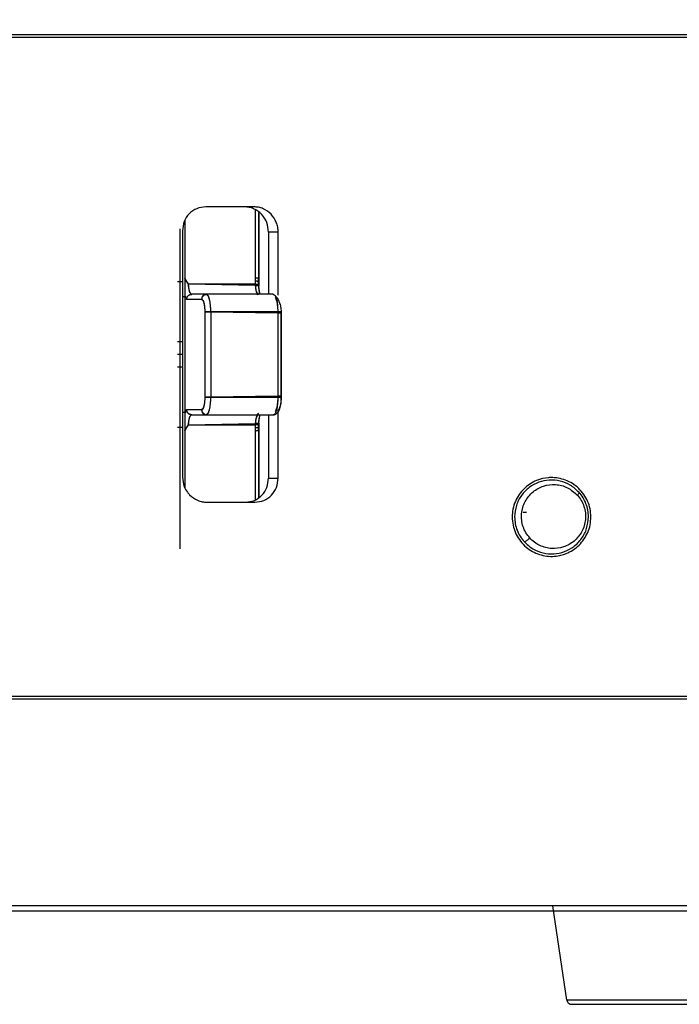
# Model space of a CAD drawing. Header units: millimetres. Extents: x 119 to 1138, y 29 to 774.
# Tile 13 of 53: x 521 to 548, y 318 to 358. Entities that reach past the tile are written whole.
import ezdxf

# ---------------------------------------------------------------- set-up
doc = ezdxf.new("R2010")
doc.units = ezdxf.units.MM
doc.styles.add('SLDTEXTSTYLE0', font='TXT', dxfattribs={"width": 0.7})
doc.dimstyles.new('SLDDIMSTYLE0', dxfattribs={"dimtxt": 9.245947, "dimasz": 3.302, "dimexe": 0, "dimexo": 0.0625, "dimgap": 2.311487, "dimtad": 1, "dimrnd": 1e-09, "dimzin": 4, "dimdsep": 46, "dimtxsty": 'SLDTEXTSTYLE0', "dimsah": 1, "dimcen": 0.09, "dimadec": 0, "dimazin": 1, "dimtfac": 1, "dimtofl": 0, "dimtmove": 0, "dimatfit": 3, "dimfxl": 1, "dimfrac": 2, "dimtolj": 1, "dimtzin": 12, "dimarcsym": 0})

# ---------------------------------------------------------------- blocks, each defined once
blk = doc.blocks.new('_D')
at = {"color": 7, "linetype": 'Continuous', "lineweight": 0}
for p, q in [((421.077, 322.402), (421.077, 540.538)), ((595.077, 322.402), (595.077, 540.538)), ((421.077, 539.538), (595.077, 539.538))]:
    blk.add_line(p, q, dxfattribs=at)
at = {"color": 7, "linetype": 'Continuous', "lineweight": 18}
for points in [[(421.077, 539.538), (424.379, 539.03), (424.379, 540.046)], [(595.077, 539.538), (591.775, 540.046), (591.775, 539.03)]]:
    blk.add_solid(points, dxfattribs=at)
at = {"color": 7, "linetype": 'Continuous', "lineweight": 18, "insert": (491.575, 551.816), "char_height": 9.525, "attachment_point": 1, "style": 'SLDTEXTSTYLE0'}
blk.add_mtext('174.00', dxfattribs=at)

msp = doc.modelspace()

# ---------------------------------------------------------------- linework, layer by layer
at = {"color": 7, "linetype": 'Continuous', "lineweight": 25}
for p, q in [((530.481, 350.002), (528.527, 350.002)), ((530.677, 349.777), (530.677, 346.951)), ((530.677, 347.074), (530.677, 349.777)), ((527.477, 349.102), (527.477, 336.102)), ((527.577, 349.025), (527.577, 339.025)), ((531.077, 348.979), (531.077, 346.452)), ((531.467, 348.978), (531.077, 348.978)), ((531.077, 348.978), (531.077, 346.452)), ((531.467, 346.414), (531.467, 348.978)), ((527.577, 346.952), (527.377, 346.952)), ((527.824, 346.864), (527.677, 347.103)), ((530.535, 346.86), (527.824, 346.864)), ((530.537, 346.809), (527.824, 346.859)), ((530.529, 347.114), (530.535, 346.86)), ((530.529, 346.985), (530.537, 346.809)), ((530.535, 346.86), (530.536, 346.849)), ((530.677, 346.837), (530.677, 346.844)), ((528.549, 346.452), (527.951, 346.452)), ((531.27, 346.452), (528.549, 346.452)), ((530.677, 346.808), (530.677, 346.823)), ((530.679, 346.773), (530.677, 346.807)), ((531.27, 346.452), (531.34, 346.399)), ((527.723, 346.348), (527.577, 346.348)), ((527.677, 346.325), (527.677, 341.679)), ((527.677, 346.321), (527.677, 341.683)), ((527.757, 346.247), (528.356, 346.237)), ((527.758, 346.252), (528.356, 346.252)), ((528.485, 345.752), (528.485, 342.252)), ((528.485, 345.737), (528.485, 342.267)), ((528.73, 345.752), (528.73, 342.252)), ((528.73, 345.752), (531.452, 345.752)), ((528.73, 345.737), (528.73, 342.267)), ((528.73, 345.737), (531.452, 345.689)), ((531.452, 345.752), (531.452, 342.252)), ((531.452, 345.689), (531.452, 342.315)), ((531.6, 345.689), (531.593, 345.752)), ((531.594, 345.752), (531.594, 342.252)), ((531.594, 342.315), (531.594, 345.689)), ((531.452, 342.315), (528.73, 342.267)), ((531.452, 342.252), (528.73, 342.252)), ((531.593, 342.252), (531.6, 342.315)), ((527.577, 341.656), (527.723, 341.656)), ((528.356, 341.767), (527.757, 341.757)), ((528.356, 341.752), (527.758, 341.752)), ((531.467, 338.979), (531.467, 341.755)), ((527.951, 341.552), (528.549, 341.552)), ((528.549, 341.552), (531.27, 341.552)), ((531.077, 341.552), (531.077, 338.979)), ((531.077, 341.552), (531.077, 338.977)), ((527.377, 341.052), (527.577, 341.052)), ((527.677, 340.901), (527.824, 341.14)), ((527.824, 341.145), (530.537, 341.195)), ((527.824, 341.14), (530.535, 341.144)), ((530.535, 341.144), (530.529, 340.89)), ((530.536, 341.155), (530.535, 341.144)), ((530.677, 341.196), (530.677, 341.181)), ((530.677, 341.053), (530.677, 338.199)), ((530.677, 338.199), (530.677, 340.93)), ((531.077, 338.979), (531.467, 338.979)), ((528.572, 338.002), (530.526, 338.002)), ((541.42, 337.602), (541.553, 337.602)), ((543.201, 317.772), (542.627, 321.602))]:
    msp.add_line(p, q, dxfattribs=at)
at = {"color": 8, "linetype": 'Continuous', "lineweight": 25}
for p, q in [((530.529, 349.881), (530.529, 346.985)), ((530.529, 349.881), (530.529, 347.114)), ((527.577, 344.514), (527.377, 344.514)), ((527.577, 344.002), (527.377, 344.002)), ((527.577, 343.49), (527.377, 343.49)), ((530.529, 341.019), (530.529, 338.097)), ((530.529, 340.89), (530.529, 338.097))]:
    msp.add_line(p, q, dxfattribs=at)
at = {"color": 7, "linetype": 'Continuous', "lineweight": 25}
for points, knots in [([(450.553, 357.002), (450.767, 357.002), (451.196, 357.002), (451.846, 357.002), (452.503, 357.002), (453.165, 357.002), (453.833, 357.002), (454.508, 357.002), (455.188, 357.002), (455.874, 357.002), (457.374, 357.002), (459.733, 357.002), (463.025, 357.002), (466.417, 357.002), (469.903, 357.002), (473.473, 357.002), (478.336, 357.002), (484.589, 357.002), (492.301, 357.002), (500.154, 357.002), (508.077, 357.002), (516, 357.002), (523.853, 357.002), (531.565, 357.002), (537.818, 357.002), (542.681, 357.002), (546.251, 357.002), (549.737, 357.002), (553.129, 357.002), (556.421, 357.002), (558.969, 357.002), (560.831, 357.002), (562.054, 357.002), (563.257, 357.002), (564.442, 357.002), (565.215, 357.002), (565.601, 357.002)], [0, 0, 0, 0, 0.00695, 0.013896, 0.020841, 0.027785, 0.034728, 0.041672, 0.048617, 0.055564, 0.062514, 0.093768, 0.125022, 0.156276, 0.18753, 0.218784, 0.250038, 0.312528, 0.375019, 0.43751, 0.5, 0.562491, 0.624982, 0.687472, 0.749963, 0.781217, 0.812471, 0.843725, 0.874979, 0.906233, 0.937487, 0.949994, 0.962494, 0.974993, 0.987493, 1, 1, 1, 1]), ([(528.527, 350.002), (528.401, 349.987), (528.151, 349.958), (527.837, 349.733), (527.619, 349.411), (527.591, 349.154), (527.577, 349.025)], [0, 0, 0, 0, 0.250522, 0.500206, 0.750002, 1, 1, 1, 1]), ([(531.077, 348.978), (531.062, 349.111), (531.033, 349.377), (530.805, 349.719), (530.532, 349.909), (530.285, 349.99), (530.156, 349.998), (530.092, 350.002)], [0, 0, 0, 0, 0.2497144, 0.4991686, 0.7485052, 0.8741078, 1, 1, 1, 1]), ([(531.467, 348.978), (531.467, 348.985), (531.467, 349.005), (531.464, 349.072), (531.448, 349.197), (531.379, 349.434), (531.196, 349.72), (530.921, 349.909), (530.674, 349.99), (530.545, 349.998), (530.481, 350.002)], [0, 0, 0, 0, 0.013008, 0.037934, 0.125811, 0.251283, 0.500295, 0.749397, 0.875079, 1, 1, 1, 1]), ([(527.677, 349.444), (527.677, 349.372), (527.677, 348.626), (527.677, 347.824), (527.677, 347.099)], [0, 0, 0, 0, 0.096912, 1, 1, 1, 1]), ([(527.677, 349.444), (527.677, 349.372), (527.677, 348.628), (527.677, 347.827), (527.677, 347.103)], [0, 0, 0, 0, 0.096389, 1, 1, 1, 1]), ([(527.577, 346.944), (527.577, 346.946), (527.577, 346.966), (527.577, 346.88), (527.577, 346.69), (527.577, 346.462), (527.577, 346.348)], [0, 0, 0, 0, 0.0489121, 0.3659414, 0.6829707, 1, 1, 1, 1]), ([(527.577, 346.915), (527.577, 346.913), (527.577, 346.899), (527.577, 346.753), (527.577, 346.476), (527.577, 346.088), (527.577, 345.759), (527.577, 345.595)], [0, 0, 0, 0, 0.042707, 0.28203, 0.521354, 0.760677, 1, 1, 1, 1]), ([(527.677, 347.103), (527.677, 347.033), (527.677, 346.894), (527.677, 346.687), (527.677, 346.528), (527.677, 346.425), (527.677, 346.364), (527.677, 346.337), (527.677, 346.325)], [0, 0, 0, 0, 0.250896, 0.500659, 0.74967, 0.902825, 0.957868, 1, 1, 1, 1]), ([(527.824, 346.859), (527.815, 346.874), (527.789, 346.913), (527.736, 346.991), (527.7, 347.058), (527.677, 347.099)], [0, 0, 0, 0, 0.185202, 0.499878, 1, 1, 1, 1]), ([(527.677, 347.099), (527.677, 347.029), (527.677, 346.891), (527.677, 346.684), (527.677, 346.525), (527.677, 346.421), (527.677, 346.359), (527.677, 346.332), (527.677, 346.321)], [0, 0, 0, 0, 0.249511, 0.498528, 0.749013, 0.902454, 0.957784, 1, 1, 1, 1]), ([(527.951, 346.452), (527.936, 346.458), (527.906, 346.47), (527.867, 346.562), (527.837, 346.695), (527.828, 346.808), (527.824, 346.864)], [0, 0, 0, 0, 0.249949, 0.500022, 0.750017, 1, 1, 1, 1]), ([(527.954, 346.447), (527.939, 346.453), (527.909, 346.466), (527.869, 346.558), (527.838, 346.691), (527.829, 346.803), (527.824, 346.859)], [0, 0, 0, 0, 0.250196, 0.499741, 0.749567, 1, 1, 1, 1]), ([(530.677, 347.074), (530.675, 347.079), (530.671, 347.088), (530.638, 347.1), (530.59, 347.11), (530.549, 347.113), (530.529, 347.114)], [0, 0, 0, 0, 0.243185, 0.5, 0.756815, 1, 1, 1, 1]), ([(530.677, 346.951), (530.675, 346.956), (530.671, 346.964), (530.637, 346.975), (530.588, 346.982), (530.548, 346.984), (530.529, 346.985)], [0, 0, 0, 0, 0.251596, 0.511257, 0.764915, 1, 1, 1, 1]), ([(530.535, 346.86), (530.558, 346.859), (530.594, 346.859), (530.632, 346.854), (530.657, 346.849), (530.673, 346.843), (530.686, 346.835), (530.681, 346.828), (530.677, 346.823)], [0, 0, 0, 0, 0.239688, 0.368509, 0.5, 0.631491, 0.760312, 1, 1, 1, 1]), ([(530.536, 346.849), (530.54, 346.795), (530.549, 346.686), (530.58, 346.557), (530.619, 346.469), (530.648, 346.458), (530.663, 346.452)], [0, 0, 0, 0, 0.250194, 0.500386, 0.75057, 1, 1, 1, 1]), ([(530.677, 346.808), (530.681, 346.813), (530.687, 346.821), (530.675, 346.831), (530.658, 346.837), (530.634, 346.843), (530.595, 346.848), (530.559, 346.849), (530.536, 346.849)], [0, 0, 0, 0, 0.239486, 0.368379, 0.5, 0.631621, 0.760514, 1, 1, 1, 1]), ([(530.677, 346.84), (530.675, 346.878), (530.67, 346.96), (530.668, 347.042), (530.667, 347.087)], [0, 0, 0, 0, 0.453591, 1, 1, 1, 1]), ([(530.677, 346.951), (530.677, 346.951), (530.677, 346.95), (530.677, 346.947), (530.677, 346.935), (530.677, 346.887), (530.677, 346.842), (530.677, 346.807)], [0, 0, 0, 0, 0.021945, 0.046097, 0.106886, 0.297933, 1, 1, 1, 1]), ([(527.757, 346.247), (527.76, 346.273), (527.764, 346.312), (527.788, 346.359), (527.814, 346.391), (527.845, 346.417), (527.891, 346.441), (527.929, 346.445), (527.954, 346.447)], [0, 0, 0, 0, 0.239227, 0.368255, 0.499993, 0.631734, 0.76076, 1, 1, 1, 1]), ([(527.758, 346.252), (527.76, 346.277), (527.764, 346.316), (527.788, 346.362), (527.813, 346.394), (527.844, 346.42), (527.889, 346.445), (527.926, 346.449), (527.951, 346.452)], [0, 0, 0, 0, 0.239457, 0.368361, 0.5, 0.631639, 0.760543, 1, 1, 1, 1]), ([(528.549, 346.452), (528.524, 346.449), (528.487, 346.445), (528.442, 346.42), (528.411, 346.394), (528.386, 346.362), (528.362, 346.316), (528.358, 346.277), (528.356, 346.252)], [0, 0, 0, 0, 0.2394568, 0.3683607, 0.5, 0.6316393, 0.7605432, 1, 1, 1, 1]), ([(528.553, 346.437), (528.528, 346.434), (528.49, 346.431), (528.445, 346.406), (528.413, 346.38), (528.388, 346.348), (528.363, 346.301), (528.359, 346.262), (528.356, 346.237)], [0, 0, 0, 0, 0.239222, 0.36821, 0.5, 0.63179, 0.760778, 1, 1, 1, 1]), ([(528.73, 345.752), (528.727, 345.84), (528.724, 345.976), (528.701, 346.139), (528.678, 346.251), (528.649, 346.341), (528.607, 346.428), (528.572, 346.443), (528.549, 346.452)], [0, 0, 0, 0, 0.239457, 0.368361, 0.5, 0.631639, 0.760543, 1, 1, 1, 1]), ([(528.73, 345.737), (528.728, 345.828), (528.723, 346.011), (528.683, 346.242), (528.624, 346.403), (528.576, 346.426), (528.553, 346.437)], [0, 0, 0, 0, 0.250167, 0.500012, 0.74985, 1, 1, 1, 1]), ([(530.537, 346.809), (530.561, 346.809), (530.597, 346.808), (530.636, 346.804), (530.66, 346.799), (530.676, 346.793), (530.689, 346.785), (530.683, 346.778), (530.679, 346.773)], [0, 0, 0, 0, 0.2395, 0.368431, 0.500007, 0.63158, 0.760513, 1, 1, 1, 1]), ([(530.641, 346.459), (530.653, 346.46), (530.677, 346.462), (530.703, 346.461), (530.718, 346.466), (530.722, 346.483), (530.717, 346.522), (530.706, 346.59), (530.692, 346.69), (530.686, 346.775), (530.683, 346.821)], [0, 0, 0, 0, 0.074184, 0.158044, 0.254109, 0.364129, 0.492275, 0.639633, 0.809139, 1, 1, 1, 1]), ([(527.677, 346.325), (527.69, 346.304), (527.716, 346.261), (527.744, 346.255), (527.758, 346.252)], [0, 0, 0, 0, 0.500763, 1, 1, 1, 1]), ([(527.677, 346.321), (527.69, 346.3), (527.715, 346.258), (527.743, 346.251), (527.757, 346.247)], [0, 0, 0, 0, 0.499964, 1, 1, 1, 1]), ([(528.356, 346.252), (528.372, 346.245), (528.397, 346.235), (528.427, 346.173), (528.448, 346.108), (528.464, 346.028), (528.481, 345.912), (528.483, 345.815), (528.485, 345.752)], [0, 0, 0, 0, 0.239457, 0.368361, 0.5, 0.631639, 0.760543, 1, 1, 1, 1]), ([(528.356, 346.237), (528.373, 346.229), (528.407, 346.213), (528.449, 346.098), (528.479, 345.932), (528.483, 345.802), (528.485, 345.737)], [0, 0, 0, 0, 0.250142, 0.499977, 0.749825, 1, 1, 1, 1]), ([(531.6, 345.752), (531.596, 345.812), (531.587, 345.936), (531.528, 346.129), (531.443, 346.3), (531.374, 346.366), (531.34, 346.399)], [0, 0, 0, 0, 0.228903, 0.476241, 0.735755, 1, 1, 1, 1]), ([(528.485, 345.752), (528.494, 345.752), (528.508, 345.752), (528.544, 345.752), (528.577, 345.752), (528.615, 345.752), (528.666, 345.752), (528.705, 345.752), (528.73, 345.752)], [0, 0, 0, 0, 0.239457, 0.368361, 0.5, 0.631639, 0.760543, 1, 1, 1, 1]), ([(528.485, 345.737), (528.494, 345.737), (528.508, 345.737), (528.544, 345.737), (528.577, 345.737), (528.615, 345.737), (528.666, 345.737), (528.705, 345.737), (528.73, 345.737)], [0, 0, 0, 0, 0.239457, 0.368361, 0.5, 0.631639, 0.760543, 1, 1, 1, 1]), ([(531.452, 345.752), (531.476, 345.752), (531.512, 345.752), (531.551, 345.752), (531.575, 345.752), (531.592, 345.752), (531.604, 345.752), (531.598, 345.752), (531.594, 345.752)], [0, 0, 0, 0, 0.239422, 0.368338, 0.5, 0.631662, 0.760578, 1, 1, 1, 1]), ([(531.452, 345.689), (531.476, 345.689), (531.512, 345.689), (531.551, 345.689), (531.575, 345.689), (531.592, 345.689), (531.604, 345.689), (531.598, 345.689), (531.594, 345.689)], [0, 0, 0, 0, 0.239422, 0.368338, 0.5, 0.631662, 0.760578, 1, 1, 1, 1]), ([(528.485, 342.267), (528.483, 342.202), (528.479, 342.072), (528.449, 341.906), (528.407, 341.791), (528.373, 341.775), (528.356, 341.767)], [0, 0, 0, 0, 0.250175, 0.500023, 0.749858, 1, 1, 1, 1]), ([(528.485, 342.252), (528.483, 342.189), (528.481, 342.092), (528.464, 341.976), (528.448, 341.896), (528.427, 341.831), (528.397, 341.769), (528.372, 341.759), (528.356, 341.752)], [0, 0, 0, 0, 0.239457, 0.368361, 0.5, 0.631639, 0.760543, 1, 1, 1, 1]), ([(528.73, 342.267), (528.705, 342.267), (528.666, 342.267), (528.615, 342.267), (528.577, 342.267), (528.544, 342.267), (528.508, 342.267), (528.494, 342.267), (528.485, 342.267)], [0, 0, 0, 0, 0.2394568, 0.3683607, 0.5, 0.6316393, 0.7605432, 1, 1, 1, 1]), ([(528.73, 342.252), (528.705, 342.252), (528.666, 342.252), (528.615, 342.252), (528.577, 342.252), (528.544, 342.252), (528.508, 342.252), (528.494, 342.252), (528.485, 342.252)], [0, 0, 0, 0, 0.239457, 0.368361, 0.5, 0.631639, 0.760543, 1, 1, 1, 1]), ([(528.549, 341.552), (528.572, 341.561), (528.607, 341.576), (528.649, 341.663), (528.678, 341.753), (528.701, 341.866), (528.724, 342.028), (528.727, 342.164), (528.73, 342.252)], [0, 0, 0, 0, 0.239457, 0.368361, 0.5, 0.631639, 0.760543, 1, 1, 1, 1]), ([(528.553, 341.567), (528.576, 341.578), (528.624, 341.601), (528.683, 341.762), (528.723, 341.993), (528.728, 342.176), (528.73, 342.267)], [0, 0, 0, 0, 0.25015, 0.499988, 0.749833, 1, 1, 1, 1]), ([(531.452, 342.252), (531.45, 342.16), (531.444, 341.977), (531.402, 341.745), (531.342, 341.584), (531.294, 341.563), (531.27, 341.552)], [0, 0, 0, 0, 0.25, 0.5, 0.75, 1, 1, 1, 1]), ([(531.305, 341.566), (531.324, 341.57), (531.366, 341.58), (531.442, 341.632), (531.524, 341.748), (531.572, 341.921), (531.596, 342.099), (531.599, 342.2), (531.6, 342.252)], [0, 0, 0, 0, 0.072494, 0.161306, 0.385413, 0.665957, 0.82643, 1, 1, 1, 1]), ([(531.594, 342.315), (531.598, 342.315), (531.604, 342.315), (531.592, 342.315), (531.575, 342.315), (531.551, 342.315), (531.512, 342.315), (531.476, 342.315), (531.452, 342.315)], [0, 0, 0, 0, 0.239422, 0.368338, 0.5, 0.631662, 0.760578, 1, 1, 1, 1]), ([(531.594, 342.252), (531.598, 342.252), (531.604, 342.252), (531.592, 342.252), (531.575, 342.252), (531.551, 342.252), (531.512, 342.252), (531.476, 342.252), (531.452, 342.252)], [0, 0, 0, 0, 0.239422, 0.368338, 0.5, 0.631662, 0.760578, 1, 1, 1, 1]), ([(531.463, 341.752), (531.48, 341.76), (531.514, 341.775), (531.557, 341.89), (531.588, 342.055), (531.592, 342.186), (531.594, 342.252)], [0, 0, 0, 0, 0.25, 0.500001, 0.75, 1, 1, 1, 1]), ([(527.577, 341.656), (527.577, 341.542), (527.577, 341.314), (527.577, 341.124), (527.577, 341.038), (527.577, 341.058), (527.577, 341.06)], [0, 0, 0, 0, 0.3170293, 0.6340586, 0.9510879, 1, 1, 1, 1]), ([(527.757, 341.757), (527.743, 341.753), (527.715, 341.747), (527.69, 341.704), (527.677, 341.683)], [0, 0, 0, 0, 0.500036, 1, 1, 1, 1]), ([(527.758, 341.752), (527.744, 341.749), (527.716, 341.743), (527.69, 341.7), (527.677, 341.679)], [0, 0, 0, 0, 0.499237, 1, 1, 1, 1]), ([(527.677, 341.683), (527.677, 341.672), (527.677, 341.535), (527.677, 341.382), (527.677, 341.114), (527.677, 340.975), (527.677, 340.905)], [0, 0, 0, 0, 0.042138, 0.499048, 0.748961, 1, 1, 1, 1]), ([(527.677, 341.679), (527.677, 341.667), (527.677, 341.53), (527.677, 341.377), (527.677, 341.109), (527.677, 340.97), (527.677, 340.901)], [0, 0, 0, 0, 0.0422406, 0.5012903, 0.7504081, 1, 1, 1, 1]), ([(527.954, 341.557), (527.929, 341.559), (527.891, 341.563), (527.845, 341.587), (527.814, 341.613), (527.788, 341.645), (527.764, 341.692), (527.76, 341.731), (527.757, 341.757)], [0, 0, 0, 0, 0.23924, 0.368266, 0.500007, 0.631745, 0.760773, 1, 1, 1, 1]), ([(527.951, 341.552), (527.926, 341.555), (527.889, 341.559), (527.844, 341.584), (527.813, 341.61), (527.788, 341.642), (527.764, 341.688), (527.76, 341.727), (527.758, 341.752)], [0, 0, 0, 0, 0.239457, 0.368361, 0.5, 0.631639, 0.760543, 1, 1, 1, 1]), ([(528.356, 341.767), (528.359, 341.742), (528.363, 341.703), (528.388, 341.656), (528.413, 341.624), (528.445, 341.598), (528.49, 341.573), (528.528, 341.57), (528.553, 341.567)], [0, 0, 0, 0, 0.239222, 0.36821, 0.5, 0.63179, 0.760778, 1, 1, 1, 1]), ([(528.356, 341.752), (528.358, 341.727), (528.362, 341.688), (528.386, 341.642), (528.411, 341.61), (528.442, 341.584), (528.487, 341.559), (528.524, 341.555), (528.549, 341.552)], [0, 0, 0, 0, 0.239457, 0.368361, 0.5, 0.631639, 0.760543, 1, 1, 1, 1]), ([(527.824, 341.145), (527.829, 341.201), (527.838, 341.313), (527.869, 341.446), (527.909, 341.538), (527.939, 341.551), (527.954, 341.557)], [0, 0, 0, 0, 0.2504334, 0.5002593, 0.7498041, 1, 1, 1, 1]), ([(527.824, 341.14), (527.828, 341.196), (527.837, 341.309), (527.867, 341.442), (527.906, 341.534), (527.936, 341.546), (527.951, 341.552)], [0, 0, 0, 0, 0.249983, 0.499978, 0.750051, 1, 1, 1, 1]), ([(530.663, 341.552), (530.648, 341.546), (530.618, 341.535), (530.579, 341.447), (530.549, 341.318), (530.54, 341.209), (530.536, 341.155)], [0, 0, 0, 0, 0.250203, 0.500404, 0.750602, 1, 1, 1, 1]), ([(530.668, 341.604), (530.653, 341.598), (530.623, 341.586), (530.582, 341.494), (530.551, 341.362), (530.542, 341.25), (530.537, 341.195)], [0, 0, 0, 0, 0.250084, 0.500358, 0.75039, 1, 1, 1, 1]), ([(530.679, 341.231), (530.683, 341.226), (530.689, 341.219), (530.676, 341.211), (530.66, 341.205), (530.636, 341.2), (530.597, 341.196), (530.561, 341.195), (530.537, 341.195)], [0, 0, 0, 0, 0.2394872, 0.3684205, 0.4999934, 0.631569, 0.7605001, 1, 1, 1, 1]), ([(530.683, 341.183), (530.686, 341.224), (530.691, 341.303), (530.704, 341.398), (530.715, 341.467), (530.721, 341.509), (530.717, 341.531), (530.699, 341.539), (530.664, 341.543), (530.641, 341.545)], [0, 0, 0, 0, 0.172256, 0.329593, 0.470991, 0.598385, 0.712512, 0.816316, 1, 1, 1, 1]), ([(530.677, 341.197), (530.677, 341.203), (530.678, 341.214), (530.678, 341.225), (530.679, 341.231)], [0, 0, 0, 0, 0.500004, 1, 1, 1, 1]), ([(527.677, 340.905), (527.7, 340.946), (527.736, 341.013), (527.789, 341.091), (527.815, 341.13), (527.824, 341.145)], [0, 0, 0, 0, 0.500122, 0.814823, 1, 1, 1, 1]), ([(527.677, 340.905), (527.677, 340.18), (527.677, 339.389), (527.677, 338.654), (527.677, 338.593)], [0, 0, 0, 0, 0.916543, 1, 1, 1, 1]), ([(527.677, 340.901), (527.677, 340.177), (527.677, 339.388), (527.677, 338.654), (527.677, 338.593)], [0, 0, 0, 0, 0.917098, 1, 1, 1, 1]), ([(530.537, 341.195), (530.536, 341.165), (530.533, 341.107), (530.53, 341.049), (530.529, 341.019)], [0, 0, 0, 0, 0.499981, 1, 1, 1, 1]), ([(530.677, 341.053), (530.675, 341.049), (530.671, 341.041), (530.638, 341.031), (530.59, 341.023), (530.549, 341.02), (530.529, 341.019)], [0, 0, 0, 0, 0.243187, 0.499999, 0.756812, 1, 1, 1, 1]), ([(530.677, 340.93), (530.675, 340.925), (530.671, 340.916), (530.638, 340.904), (530.59, 340.894), (530.549, 340.891), (530.529, 340.89)], [0, 0, 0, 0, 0.243185, 0.5, 0.756815, 1, 1, 1, 1]), ([(530.677, 341.181), (530.681, 341.176), (530.686, 341.169), (530.673, 341.161), (530.657, 341.155), (530.632, 341.15), (530.594, 341.146), (530.558, 341.145), (530.535, 341.144)], [0, 0, 0, 0, 0.2396879, 0.368509, 0.5, 0.631491, 0.7603121, 1, 1, 1, 1]), ([(530.677, 341.196), (530.681, 341.191), (530.687, 341.183), (530.675, 341.173), (530.658, 341.167), (530.634, 341.161), (530.595, 341.156), (530.559, 341.155), (530.536, 341.155)], [0, 0, 0, 0, 0.239486, 0.368379, 0.5, 0.631621, 0.760514, 1, 1, 1, 1]), ([(530.667, 340.917), (530.668, 340.954), (530.67, 341.036), (530.675, 341.118), (530.677, 341.164)], [0, 0, 0, 0, 0.451353, 1, 1, 1, 1]), ([(530.677, 341.197), (530.677, 341.162), (530.677, 341.117), (530.677, 341.069), (530.677, 341.057), (530.677, 341.054), (530.677, 341.053), (530.677, 341.053)], [0, 0, 0, 0, 0.702067, 0.893114, 0.953903, 0.978055, 1, 1, 1, 1]), ([(527.577, 339.025), (527.592, 338.892), (527.616, 338.673), (527.752, 338.439), (527.922, 338.237), (528.13, 338.094), (528.38, 338.013), (528.509, 338.006), (528.572, 338.002)], [0, 0, 0, 0, 0.249966, 0.41092, 0.50017, 0.749342, 0.877543, 1, 1, 1, 1]), ([(530.136, 338.002), (530.261, 338.017), (530.51, 338.046), (530.82, 338.271), (531.035, 338.593), (531.063, 338.85), (531.077, 338.979)], [0, 0, 0, 0, 0.249966, 0.499756, 0.749452, 1, 1, 1, 1]), ([(530.526, 338.002), (530.651, 338.017), (530.9, 338.046), (531.21, 338.272), (531.425, 338.593), (531.453, 338.85), (531.467, 338.979)], [0, 0, 0, 0, 0.250504, 0.50019, 0.750002, 1, 1, 1, 1]), ([(544.177, 337.402), (544.171, 337.512), (544.157, 337.731), (544.054, 338.045), (543.893, 338.331), (543.612, 338.655), (543.158, 338.935), (542.717, 339.011), (542.319, 338.992), (541.924, 338.898), (541.435, 338.58), (541.13, 338.138), (540.996, 337.727), (540.983, 337.509), (540.977, 337.402)], [0, 0, 0, 0, 0.062663, 0.125447, 0.186486, 0.250675, 0.375187, 0.499859, 0.521843, 0.624976, 0.749911, 0.874708, 0.938643, 1, 1, 1, 1]), ([(543.695, 338.402), (543.581, 338.508), (543.355, 338.719), (542.928, 338.882), (542.486, 338.921), (542.052, 338.83), (541.66, 338.617), (541.343, 338.292), (541.121, 337.877), (541.092, 337.561), (541.077, 337.402)], [0, 0, 0, 0, 0.125591, 0.250536, 0.375023, 0.499338, 0.623664, 0.748214, 0.873665, 1, 1, 1, 1]), ([(541.689, 336.55), (541.634, 336.619), (541.523, 336.756), (541.414, 337.003), (541.354, 337.266), (541.35, 337.535), (541.401, 337.795), (541.534, 338.116), (541.809, 338.448), (542.249, 338.687), (542.74, 338.746), (543.237, 338.63), (543.498, 338.401), (543.629, 338.286)], [0, 0, 0, 0, 0.06269, 0.12552, 0.188073, 0.250619, 0.313341, 0.375633, 0.500183, 0.624998, 0.750021, 0.87514, 1, 1, 1, 1]), ([(543.629, 338.286), (543.684, 338.217), (543.793, 338.08), (543.902, 337.833), (543.961, 337.57), (543.964, 337.302), (543.913, 337.042), (543.781, 336.723), (543.508, 336.393), (543.072, 336.155), (542.581, 336.09), (542.171, 336.194), (541.875, 336.366), (541.751, 336.489), (541.689, 336.55)], [0, 0, 0, 0, 0.062943, 0.125599, 0.188048, 0.250748, 0.313028, 0.375625, 0.500044, 0.624741, 0.749611, 0.874504, 0.937355, 1, 1, 1, 1]), ([(543.629, 338.286), (543.64, 338.299), (543.664, 338.326), (543.688, 338.361), (543.7, 338.389), (543.697, 338.398), (543.695, 338.402)], [0, 0, 0, 0, 0.244335, 0.5, 0.755665, 1, 1, 1, 1]), ([(544.077, 337.402), (544.072, 337.494), (544.063, 337.677), (543.984, 337.943), (543.865, 338.191), (543.752, 338.332), (543.695, 338.402)], [0, 0, 0, 0, 0.250065, 0.500312, 0.749698, 1, 1, 1, 1]), ([(540.977, 337.402), (540.984, 337.292), (540.997, 337.072), (541.101, 336.758), (541.262, 336.471), (541.546, 336.146), (542.004, 335.865), (542.512, 335.781), (542.88, 335.824), (543.063, 335.875), (543.343, 335.98), (543.716, 336.219), (544.024, 336.666), (544.158, 337.077), (544.171, 337.295), (544.177, 337.402)], [0, 0, 0, 0, 0.062846, 0.12546, 0.186994, 0.250738, 0.375203, 0.499789, 0.562168, 0.606004, 0.618624, 0.749759, 0.874527, 0.938758, 1, 1, 1, 1]), ([(541.077, 337.402), (541.082, 337.31), (541.092, 337.126), (541.171, 336.86), (541.29, 336.61), (541.405, 336.469), (541.462, 336.399)], [0, 0, 0, 0, 0.250735, 0.500111, 0.750712, 1, 1, 1, 1]), ([(541.462, 336.399), (541.576, 336.293), (541.805, 336.082), (542.235, 335.92), (542.678, 335.884), (543.109, 335.977), (543.499, 336.191), (543.813, 336.514), (544.033, 336.929), (544.062, 337.244), (544.077, 337.402)], [0, 0, 0, 0, 0.1258993, 0.2509738, 0.3754006, 0.4995864, 0.6239309, 0.748664, 0.8739127, 1, 1, 1, 1]), ([(541.462, 336.399), (541.465, 336.397), (541.47, 336.394), (541.488, 336.397), (541.515, 336.409), (541.548, 336.429), (541.586, 336.457), (541.624, 336.488), (541.659, 336.519), (541.679, 336.54), (541.689, 336.55)], [0, 0, 0, 0, 0.1121967, 0.234688, 0.3651516, 0.5, 0.6348484, 0.765312, 0.8878033, 1, 1, 1, 1]), ([(567.413, 330.002), (567.192, 330.002), (566.751, 330.002), (566.081, 330.002), (565.406, 330.002), (564.724, 330.002), (564.036, 330.002), (563.341, 330.002), (562.64, 330.002), (561.933, 330.002), (560.389, 330.002), (557.958, 330.002), (554.565, 330.002), (551.068, 330.002), (547.473, 330.002), (543.791, 330.002), (538.774, 330.002), (532.322, 330.002), (524.362, 330.002), (516.256, 330.002), (508.077, 330.002), (499.898, 330.002), (491.792, 330.002), (483.832, 330.002), (477.38, 330.002), (472.363, 330.002), (468.681, 330.002), (465.086, 330.002), (461.589, 330.002), (458.196, 330.002), (455.571, 330.002), (453.653, 330.002), (452.393, 330.002), (451.155, 330.002), (449.935, 330.002), (449.139, 330.002), (448.741, 330.002)], [0, 0, 0, 0, 0.00695, 0.013896, 0.020841, 0.027785, 0.034729, 0.041672, 0.048617, 0.055564, 0.062514, 0.093768, 0.125022, 0.156276, 0.18753, 0.218784, 0.250038, 0.312529, 0.375019, 0.43751, 0.5, 0.562491, 0.624981, 0.687472, 0.749963, 0.781217, 0.812471, 0.843725, 0.874979, 0.906233, 0.937487, 0.949994, 0.962494, 0.974993, 0.987493, 1, 1, 1, 1]), ([(421.077, 321.402), (421.078, 321.402), (421.08, 321.402), (421.096, 321.402), (421.122, 321.402), (421.158, 321.402), (421.205, 321.402), (421.262, 321.402), (421.329, 321.402), (421.406, 321.402), (421.597, 321.402), (421.984, 321.402), (422.715, 321.402), (423.65, 321.402), (424.79, 321.402), (426.13, 321.402), (428.179, 321.402), (431.227, 321.402), (435.623, 321.402), (440.717, 321.402), (446.46, 321.402), (452.796, 321.402), (459.665, 321.402), (467, 321.402), (474.73, 321.402), (482.782, 321.402), (491.077, 321.402), (499.536, 321.402), (508.077, 321.402), (516.618, 321.402), (525.077, 321.402), (533.372, 321.402), (541.424, 321.402), (549.154, 321.402), (556.489, 321.402), (563.358, 321.402), (569.694, 321.402), (575.437, 321.402), (580.531, 321.402), (584.927, 321.402), (587.975, 321.402), (590.024, 321.402), (591.364, 321.402), (592.504, 321.402), (593.44, 321.402), (594.17, 321.402), (594.588, 321.402), (594.814, 321.402), (594.932, 321.402), (595.015, 321.402), (595.067, 321.402), (595.074, 321.402), (595.077, 321.402)], [0, 0, 0, 0, 0.003475, 0.006949, 0.010422, 0.013894, 0.017366, 0.020838, 0.024311, 0.027785, 0.03126, 0.046888, 0.062517, 0.078145, 0.093774, 0.109402, 0.125031, 0.156278, 0.187525, 0.218773, 0.25002, 0.281268, 0.312515, 0.343763, 0.37501, 0.406258, 0.437505, 0.468753, 0.5, 0.531248, 0.562495, 0.593743, 0.62499, 0.656238, 0.687485, 0.718732, 0.74998, 0.781227, 0.812475, 0.843722, 0.87497, 0.890598, 0.906227, 0.921855, 0.937484, 0.953112, 0.96874, 0.974995, 0.981245, 0.987495, 0.993746, 1, 1, 1, 1]), ([(593.067, 321.602), (592.989, 321.602), (592.831, 321.602), (591.559, 321.602), (589.541, 321.602), (586.724, 321.602), (583.153, 321.602), (578.858, 321.602), (573.881, 321.602), (568.271, 321.602), (562.081, 321.602), (555.371, 321.602), (548.206, 321.602), (540.654, 321.602), (532.788, 321.602), (524.684, 321.602), (516.5, 321.602), (511.017, 321.602), (508.316, 321.602)], [0, 0, 0, 0, 0.062612, 0.125224, 0.187837, 0.250449, 0.313061, 0.375673, 0.438285, 0.500898, 0.56351, 0.626122, 0.688734, 0.751346, 0.813958, 0.876571, 0.939183, 1, 1, 1, 1]), ([(552.953, 317.772), (552.914, 317.772), (552.827, 317.772), (552.167, 317.772), (551.288, 317.772), (550.373, 317.772), (549.278, 317.772), (548.077, 317.772), (546.876, 317.772), (545.781, 317.772), (544.866, 317.772), (543.987, 317.772), (543.327, 317.772), (543.24, 317.772), (543.201, 317.772)], [0, 0, 0, 0, 0.090318, 0.204563, 0.27142, 0.343936, 0.420786, 0.5, 0.579214, 0.656064, 0.72858, 0.795437, 0.909682, 1, 1, 1, 1]), ([(543.201, 317.772), (543.207, 317.75), (543.219, 317.704), (543.266, 317.647), (543.329, 317.609), (543.376, 317.604), (543.399, 317.602)], [0, 0, 0, 0, 0.241933, 0.5, 0.758067, 1, 1, 1, 1]), ([(543.399, 317.602), (543.436, 317.602), (543.519, 317.602), (544.153, 317.602), (544.997, 317.602), (545.874, 317.602), (546.925, 317.602), (548.077, 317.602), (549.229, 317.602), (550.28, 317.602), (551.157, 317.602), (552.002, 317.602), (552.635, 317.602), (552.718, 317.602), (552.755, 317.602)], [0, 0, 0, 0, 0.0903184, 0.2045632, 0.2714199, 0.3439362, 0.4207855, 0.5, 0.5792145, 0.6560638, 0.7285801, 0.7954368, 0.9096816, 1, 1, 1, 1])]:
    msp.add_open_spline(points, degree=3, knots=knots, dxfattribs=at)
for points in [[(450.611, 356.902), (452.581, 356.902), (456.52, 356.902), (463.026, 356.902), (469.897, 356.902), (477.118, 356.902), (484.612, 356.902), (492.317, 356.902), (500.162, 356.902), (508.077, 356.902), (515.992, 356.902), (523.837, 356.902), (531.542, 356.902), (539.036, 356.902), (546.257, 356.902), (553.128, 356.902), (559.634, 356.902), (563.573, 356.902), (565.543, 356.902)], [(527.577, 346.952), (527.577, 346.94), (527.577, 346.916), (527.577, 346.721), (527.577, 346.425), (527.577, 346.143), (527.577, 346.002)], [(527.577, 342.409), (527.577, 342.245), (527.577, 341.916), (527.577, 341.531), (527.577, 341.238), (527.577, 341.144), (527.577, 341.097)], [(527.577, 342.002), (527.577, 341.861), (527.577, 341.58), (527.577, 341.276), (527.577, 341.168), (527.577, 341.115)], [(567.277, 330.102), (565.251, 330.102), (561.197, 330.102), (554.499, 330.102), (547.423, 330.102), (539.984, 330.102), (532.261, 330.102), (524.321, 330.102), (516.236, 330.102), (508.077, 330.102), (499.918, 330.102), (491.833, 330.102), (483.893, 330.102), (476.17, 330.102), (468.731, 330.102), (461.655, 330.102), (454.957, 330.102), (450.903, 330.102), (448.877, 330.102)]]:
    msp.add_open_spline(points, degree=3, dxfattribs=at)
at = {"color": 8, "linetype": 'Continuous', "lineweight": 25}
for points, knots in [([(530.537, 346.809), (530.542, 346.754), (530.551, 346.643), (530.582, 346.506), (530.61, 346.455), (530.624, 346.43)], [0, 0, 0, 0, 0.333298, 0.666825, 1, 1, 1, 1]), ([(530.734, 346.438), (530.722, 346.485), (530.694, 346.588), (530.683, 346.731), (530.677, 346.808)], [0, 0, 0, 0, 0.454736, 1, 1, 1, 1]), ([(531.34, 346.399), (531.361, 346.354), (531.402, 346.264), (531.444, 346.026), (531.449, 345.843), (531.452, 345.752)], [0, 0, 0, 0, 0.333334, 0.666667, 1, 1, 1, 1]), ([(531.343, 346.334), (531.364, 346.29), (531.405, 346.201), (531.445, 345.962), (531.45, 345.78), (531.452, 345.689)], [0, 0, 0, 0, 0.333185, 0.666379, 1, 1, 1, 1]), ([(531.452, 342.315), (531.45, 342.224), (531.445, 342.042), (531.405, 341.804), (531.364, 341.714), (531.343, 341.67)], [0, 0, 0, 0, 0.333621, 0.666815, 1, 1, 1, 1]), ([(530.677, 341.196), (530.682, 341.276), (530.688, 341.366), (530.704, 341.433), (530.706, 341.441)], [0, 0, 0, 0, 0.877708, 1, 1, 1, 1]), ([(531.27, 341.552), (531.294, 341.555), (531.331, 341.559), (531.376, 341.583), (531.396, 341.601), (531.405, 341.609)], [0, 0, 0, 0, 0.484294, 0.744998, 1, 1, 1, 1])]:
    msp.add_open_spline(points, degree=3, knots=knots, dxfattribs=at)

# ---------------------------------------------------------------- dimensions: what is measured, and where the dimension line sits
at = {"color": 7, "linetype": 'Continuous', "lineweight": 18}
dim = msp.add_linear_dim(base=(595.077, 539.538), p1=(421.077, 321.402), p2=(595.077, 321.402), dimstyle='SLDDIMSTYLE0', dxfattribs=at)
dim.commit()
dim.dimension.update_dxf_attribs({"geometry": '_D', "text_midpoint": (510.978, 539.538), "dimtype": 160})

doc.saveas('drawing.dxf')
